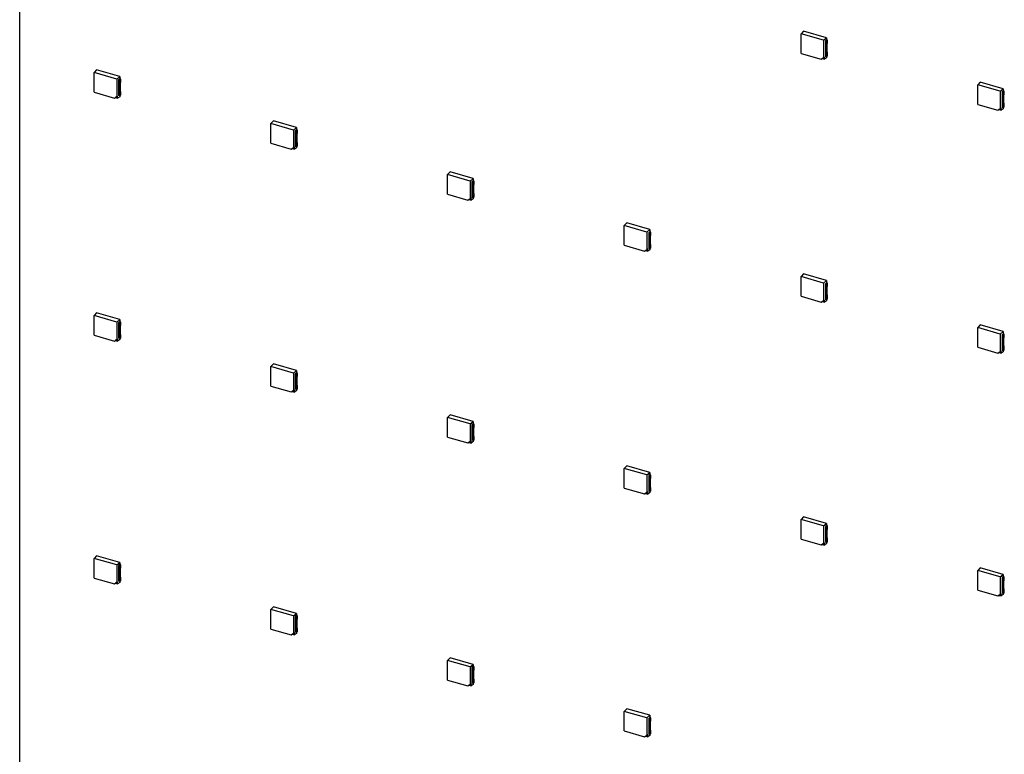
# Model space of a CAD drawing. Header units: millimetres. Extents: x 0 to 210, y 0 to 297.
# Tile 16 of 28: x 81 to 98, y 232 to 245. Entities that reach past the tile are written whole.
import ezdxf

# ---------------------------------------------------------------- set-up
doc = ezdxf.new("R2010")
doc.units = ezdxf.units.MM
doc.header["$LTSCALE"] = 19.36
doc.layers.get('0').update_dxf_attribs({"linetype": 'CONTINUOUS'})

msp = doc.modelspace()

# ---------------------------------------------------------------- linework, layer by layer
at = {"color": 7, "linetype": 'Continuous'}
for p, q in [((80.78524, 221.97111), (80.78524, 254.13772)), ((94.25416, 244.77433), (94.21194, 244.72868)), ((94.21194, 244.3907), (94.21194, 244.72868)), ((94.59941, 244.61683), (94.21194, 244.72868)), ((94.65006, 244.66004), (94.25416, 244.77433)), ((94.59941, 244.61683), (94.65006, 244.66004)), ((94.59941, 244.61683), (94.59941, 244.31881)), ((94.65006, 244.62169), (94.63057, 244.60668)), ((94.63057, 244.60668), (94.63057, 244.33698)), ((94.63057, 244.60668), (94.65075, 244.60086)), ((94.64456, 244.53468), (94.64456, 244.4009)), ((94.65006, 244.66005), (94.65006, 244.62169)), ((94.66862, 244.61633), (94.65006, 244.62169)), ((94.65075, 244.60086), (94.66862, 244.61633)), ((94.65075, 244.60086), (94.65075, 244.5493)), ((94.66861, 244.56473), (94.65075, 244.5493)), ((94.66243, 244.41637), (94.66243, 244.55015)), ((94.66861, 244.56473), (94.66862, 244.61633)), ((94.21194, 244.3907), (94.55945, 244.29038)), ((94.65075, 244.33115), (94.63057, 244.33698)), ((94.65006, 244.33115), (94.65006, 244.31364)), ((94.65075, 244.38271), (94.66862, 244.39822)), ((94.65075, 244.38271), (94.65075, 244.33115)), ((94.65075, 244.33115), (94.66862, 244.34663)), ((94.66862, 244.34663), (94.66862, 244.39822)), ((94.55945, 244.29038), (94.59941, 244.31881)), ((94.55945, 244.29038), (94.57861, 244.30005)), ((94.61499, 244.32593), (94.57861, 244.30005)), ((94.57861, 244.30005), (94.61499, 244.28955)), ((94.59941, 244.31881), (94.61499, 244.32593)), ((94.61499, 244.28955), (94.61499, 244.32593)), ((94.65006, 244.31363), (94.61499, 244.28955)), ((82.10735, 244.10533), (82.06513, 244.05969)), ((82.06513, 243.7217), (82.06513, 244.05969)), ((82.4526, 243.94783), (82.06513, 244.05969)), ((82.50325, 243.99105), (82.10735, 244.10533)), ((82.4526, 243.94783), (82.50325, 243.99105)), ((82.50325, 243.99105), (82.50325, 243.9527)), ((82.4526, 243.94783), (82.4526, 243.64981)), ((82.50325, 243.95269), (82.48376, 243.93769)), ((82.48376, 243.93769), (82.48376, 243.66799)), ((82.48376, 243.93769), (82.50394, 243.93186)), ((82.49775, 243.86569), (82.49775, 243.73191)), ((82.52181, 243.94734), (82.50325, 243.95269)), ((82.50394, 243.93186), (82.52181, 243.94734)), ((82.50394, 243.93186), (82.50394, 243.88031)), ((82.5218, 243.89574), (82.50394, 243.88031)), ((82.51562, 243.74738), (82.51562, 243.88116)), ((82.5218, 243.89574), (82.52181, 243.94734)), ((97.29086, 243.89771), (97.24864, 243.85206)), ((97.24864, 243.51408), (97.24864, 243.85206)), ((97.63611, 243.74021), (97.24864, 243.85206)), ((97.68676, 243.78342), (97.29086, 243.89771)), ((82.06513, 243.7217), (82.41264, 243.62139)), ((82.41264, 243.62139), (82.4526, 243.64981)), ((82.46818, 243.65694), (82.43179, 243.63106)), ((82.4526, 243.64981), (82.46818, 243.65694)), ((82.46818, 243.62055), (82.46818, 243.65694)), ((82.50394, 243.66216), (82.48376, 243.66799)), ((82.50325, 243.66216), (82.50325, 243.64464)), ((82.50394, 243.71372), (82.52181, 243.72923)), ((82.50394, 243.71372), (82.50394, 243.66216)), ((82.50394, 243.66216), (82.52181, 243.67763)), ((82.52181, 243.67763), (82.52181, 243.72923)), ((97.63611, 243.74021), (97.68676, 243.78342)), ((97.63611, 243.74021), (97.63611, 243.44219)), ((97.68676, 243.74507), (97.66727, 243.73006)), ((97.66727, 243.73006), (97.66727, 243.46036)), ((97.66727, 243.73006), (97.68745, 243.72424)), ((97.68127, 243.65806), (97.68127, 243.52428)), ((97.70532, 243.73971), (97.68676, 243.74507)), ((97.68677, 243.78342), (97.68677, 243.74507)), ((97.68745, 243.72424), (97.70532, 243.73971)), ((97.68745, 243.72424), (97.68745, 243.67268)), ((97.70532, 243.68811), (97.68745, 243.67268)), ((97.69913, 243.53975), (97.69913, 243.67353)), ((97.70532, 243.68811), (97.70532, 243.73971)), ((82.41264, 243.62139), (82.43179, 243.63106)), ((82.43179, 243.63106), (82.46818, 243.62055)), ((82.50325, 243.64464), (82.46818, 243.62055)), ((97.24864, 243.51408), (97.59615, 243.41376)), ((97.68745, 243.50609), (97.70532, 243.5216)), ((97.68745, 243.50609), (97.68745, 243.45453)), ((97.70532, 243.47001), (97.70532, 243.5216)), ((97.59615, 243.41376), (97.63611, 243.44219)), ((97.59615, 243.41376), (97.61531, 243.42343)), ((97.65169, 243.44931), (97.61531, 243.42343)), ((97.61531, 243.42343), (97.65169, 243.41293)), ((97.63611, 243.44219), (97.65169, 243.44931)), ((97.65169, 243.41293), (97.65169, 243.44931)), ((97.68676, 243.43701), (97.65169, 243.41293)), ((97.68745, 243.45453), (97.66727, 243.46036)), ((97.68677, 243.45453), (97.68677, 243.43701)), ((97.68745, 243.45453), (97.70532, 243.47001)), ((85.14405, 243.22871), (85.10183, 243.18307)), ((85.10183, 242.84508), (85.10183, 243.18307)), ((85.4893, 243.07121), (85.10183, 243.18307)), ((85.53995, 243.11443), (85.14405, 243.22871)), ((85.4893, 243.07121), (85.53995, 243.11443)), ((85.4893, 243.07121), (85.4893, 242.77319)), ((85.53995, 243.07607), (85.52046, 243.06107)), ((85.52046, 243.06107), (85.52046, 242.79136)), ((85.52046, 243.06107), (85.54064, 243.05524)), ((85.53446, 242.98907), (85.53446, 242.85529)), ((85.55851, 243.07072), (85.53995, 243.07607)), ((85.53996, 243.11443), (85.53996, 243.07608)), ((85.54064, 243.05524), (85.55851, 243.07072)), ((85.54064, 243.05524), (85.54064, 243.00368)), ((85.55851, 243.01912), (85.54064, 243.00368)), ((85.55232, 242.87076), (85.55232, 243.00454)), ((85.55851, 243.01912), (85.55851, 243.07072)), ((85.10183, 242.84508), (85.44934, 242.74477)), ((85.54064, 242.8371), (85.55851, 242.85261)), ((85.54064, 242.8371), (85.54064, 242.78554)), ((85.55851, 242.80101), (85.55851, 242.85261)), ((85.44934, 242.74477), (85.4893, 242.77319)), ((85.44934, 242.74477), (85.4685, 242.75444)), ((85.50488, 242.78032), (85.4685, 242.75444)), ((85.4685, 242.75444), (85.50488, 242.74393)), ((85.4893, 242.77319), (85.50488, 242.78032)), ((85.50488, 242.74393), (85.50488, 242.78032)), ((85.53995, 242.76802), (85.50488, 242.74393)), ((85.54064, 242.78554), (85.52046, 242.79136)), ((85.53996, 242.78554), (85.53996, 242.76802)), ((85.54064, 242.78554), (85.55851, 242.80101)), ((88.18076, 242.35209), (88.13853, 242.30644)), ((88.13853, 241.96846), (88.13853, 242.30644)), ((88.526, 242.19459), (88.13853, 242.30644)), ((88.57665, 242.23781), (88.18076, 242.35209)), ((88.526, 242.19459), (88.57665, 242.23781)), ((88.526, 242.19459), (88.526, 241.89657)), ((88.57665, 242.19945), (88.55717, 242.18445)), ((88.55717, 242.18445), (88.55717, 241.91474)), ((88.55717, 242.18445), (88.57734, 242.17862)), ((88.59521, 242.1941), (88.57665, 242.19945)), ((88.57666, 242.23781), (88.57666, 242.19946)), ((88.57734, 242.17862), (88.59521, 242.1941)), ((88.57734, 242.17862), (88.57734, 242.12706)), ((88.59521, 242.1425), (88.57734, 242.12706)), ((88.58902, 241.99414), (88.58902, 242.12792)), ((88.59521, 242.1425), (88.59521, 242.1941)), ((88.13853, 241.96846), (88.48604, 241.86815)), ((88.57116, 242.11245), (88.57116, 241.97867)), ((88.57734, 241.96048), (88.59521, 241.97599)), ((88.57734, 241.96048), (88.57734, 241.90892)), ((88.59521, 241.92439), (88.59521, 241.97599)), ((88.48604, 241.86815), (88.526, 241.89657)), ((88.48604, 241.86815), (88.5052, 241.87781)), ((88.54158, 241.9037), (88.5052, 241.87781)), ((88.5052, 241.87781), (88.54158, 241.86731)), ((88.526, 241.89657), (88.54158, 241.9037)), ((88.54158, 241.86731), (88.54158, 241.9037)), ((88.57665, 241.8914), (88.54158, 241.86731)), ((88.57734, 241.90892), (88.55717, 241.91474)), ((88.57666, 241.90892), (88.57666, 241.8914)), ((88.57734, 241.90892), (88.59521, 241.92439)), ((91.21746, 241.47547), (91.17524, 241.42982)), ((91.61336, 241.36119), (91.21746, 241.47547)), ((91.17524, 241.09184), (91.17524, 241.42982)), ((91.5627, 241.31797), (91.17524, 241.42982)), ((91.5627, 241.31797), (91.61336, 241.36119)), ((91.5627, 241.31797), (91.5627, 241.01995)), ((91.61336, 241.32283), (91.59387, 241.30783)), ((91.59387, 241.30783), (91.59387, 241.03812)), ((91.59387, 241.30783), (91.61405, 241.302)), ((91.61336, 241.36119), (91.61336, 241.32284)), ((91.63191, 241.31748), (91.61336, 241.32283)), ((91.61405, 241.302), (91.63191, 241.31748)), ((91.61405, 241.302), (91.61405, 241.25044)), ((91.63191, 241.26588), (91.63191, 241.31748)), ((91.60786, 241.23583), (91.60786, 241.10205)), ((91.63191, 241.26588), (91.61405, 241.25044)), ((91.62573, 241.11752), (91.62573, 241.2513)), ((91.17524, 241.09184), (91.52274, 240.99153)), ((91.52274, 240.99153), (91.5627, 241.01995)), ((91.52274, 240.99153), (91.5419, 241.00119)), ((91.57829, 241.02707), (91.5419, 241.00119)), ((91.5419, 241.00119), (91.57829, 240.99069)), ((91.5627, 241.01995), (91.57829, 241.02707)), ((91.57829, 240.99069), (91.57829, 241.02707)), ((91.61336, 241.01477), (91.57829, 240.99069)), ((91.61405, 241.0323), (91.59387, 241.03812)), ((91.61336, 241.0323), (91.61336, 241.01478)), ((91.61405, 241.08386), (91.63191, 241.09937)), ((91.61405, 241.08386), (91.61405, 241.0323)), ((91.61405, 241.0323), (91.63191, 241.04777)), ((91.63191, 241.04777), (91.63191, 241.09937)), ((94.25416, 240.59885), (94.21194, 240.5532)), ((94.21194, 240.21522), (94.21194, 240.5532)), ((94.59941, 240.44135), (94.21194, 240.5532)), ((94.65006, 240.48457), (94.25416, 240.59885)), ((94.59941, 240.44135), (94.65006, 240.48457)), ((94.59941, 240.44135), (94.59941, 240.14333)), ((94.65006, 240.44621), (94.63057, 240.43121)), ((94.65006, 240.48457), (94.65006, 240.44622)), ((94.66862, 240.44086), (94.65006, 240.44621)), ((94.65075, 240.42538), (94.66862, 240.44086)), ((94.66861, 240.38926), (94.66862, 240.44086)), ((94.63057, 240.43121), (94.63057, 240.1615)), ((94.63057, 240.43121), (94.65075, 240.42538)), ((94.64456, 240.35921), (94.64456, 240.22542)), ((94.65075, 240.42538), (94.65075, 240.37382)), ((94.66861, 240.38926), (94.65075, 240.37382)), ((94.66243, 240.2409), (94.66243, 240.37468)), ((94.21194, 240.21522), (94.55945, 240.11491)), ((94.55945, 240.11491), (94.59941, 240.14333)), ((94.55945, 240.11491), (94.57861, 240.12457)), ((94.61499, 240.15045), (94.57861, 240.12457)), ((94.57861, 240.12457), (94.61499, 240.11407)), ((94.59941, 240.14333), (94.61499, 240.15045)), ((94.61499, 240.11407), (94.61499, 240.15045)), ((94.65006, 240.13815), (94.61499, 240.11407)), ((94.65075, 240.15568), (94.63057, 240.1615)), ((94.65006, 240.15568), (94.65006, 240.13816)), ((94.65075, 240.20724), (94.66862, 240.22275)), ((94.65075, 240.20724), (94.65075, 240.15568)), ((94.65075, 240.15568), (94.66862, 240.17115)), ((94.66862, 240.17115), (94.66862, 240.22275)), ((82.10735, 239.92986), (82.06513, 239.88421)), ((82.50325, 239.81557), (82.10735, 239.92986)), ((82.06513, 239.54623), (82.06513, 239.88421)), ((82.4526, 239.77236), (82.06513, 239.88421)), ((82.4526, 239.77236), (82.50325, 239.81557)), ((82.4526, 239.77236), (82.4526, 239.47434)), ((82.50325, 239.77722), (82.48376, 239.76221)), ((82.48376, 239.76221), (82.48376, 239.49251)), ((82.48376, 239.76221), (82.50394, 239.75639)), ((82.50325, 239.81558), (82.50325, 239.77722)), ((82.52181, 239.77186), (82.50325, 239.77722)), ((82.50394, 239.75639), (82.52181, 239.77186)), ((82.5218, 239.72027), (82.52181, 239.77186)), ((82.49775, 239.69021), (82.49775, 239.55643)), ((82.50394, 239.75639), (82.50394, 239.70483)), ((82.5218, 239.72027), (82.50394, 239.70483)), ((82.51562, 239.5719), (82.51562, 239.70569)), ((97.29086, 239.72223), (97.24864, 239.67658)), ((97.24864, 239.3386), (97.24864, 239.67658)), ((97.63611, 239.56473), (97.24864, 239.67658)), ((97.68676, 239.60795), (97.29086, 239.72223)), ((97.63611, 239.56473), (97.68676, 239.60795)), ((97.68677, 239.60795), (97.68677, 239.5696)), ((82.06513, 239.54623), (82.41264, 239.44591)), ((82.41264, 239.44591), (82.4526, 239.47434)), ((82.41264, 239.44591), (82.43179, 239.45558)), ((82.46818, 239.48146), (82.43179, 239.45558)), ((82.43179, 239.45558), (82.46818, 239.44508)), ((82.4526, 239.47434), (82.46818, 239.48146)), ((82.46818, 239.44508), (82.46818, 239.48146)), ((82.50325, 239.46916), (82.46818, 239.44508)), ((82.50394, 239.48668), (82.48376, 239.49251)), ((82.50325, 239.48668), (82.50325, 239.46917)), ((82.50394, 239.53824), (82.52181, 239.55375)), ((82.50394, 239.53824), (82.50394, 239.48668)), ((82.50394, 239.48668), (82.52181, 239.50216)), ((82.52181, 239.50216), (82.52181, 239.55375)), ((97.63611, 239.56473), (97.63611, 239.26671)), ((97.68676, 239.56959), (97.66727, 239.55459)), ((97.66727, 239.55459), (97.66727, 239.28488)), ((97.66727, 239.55459), (97.68745, 239.54876)), ((97.68127, 239.48259), (97.68127, 239.3488)), ((97.70532, 239.56424), (97.68676, 239.56959)), ((97.68745, 239.54876), (97.70532, 239.56424)), ((97.68745, 239.54876), (97.68745, 239.4972)), ((97.70532, 239.51264), (97.68745, 239.4972)), ((97.69913, 239.36428), (97.69913, 239.49806)), ((97.70532, 239.51264), (97.70532, 239.56424)), ((97.24864, 239.3386), (97.59615, 239.23829)), ((97.59615, 239.23829), (97.63611, 239.26671)), ((97.65169, 239.27383), (97.61531, 239.24795)), ((97.63611, 239.26671), (97.65169, 239.27383)), ((97.65169, 239.23745), (97.65169, 239.27383)), ((97.68676, 239.26153), (97.65169, 239.23745)), ((97.68745, 239.27906), (97.66727, 239.28488)), ((97.68677, 239.27906), (97.68677, 239.26154)), ((97.68745, 239.33062), (97.70532, 239.34613)), ((97.68745, 239.33062), (97.68745, 239.27906)), ((97.68745, 239.27906), (97.70532, 239.29453)), ((97.70532, 239.29453), (97.70532, 239.34613)), ((97.59615, 239.23829), (97.61531, 239.24795)), ((97.61531, 239.24795), (97.65169, 239.23745)), ((85.14405, 239.05324), (85.10183, 239.00759)), ((85.10183, 238.66961), (85.10183, 239.00759)), ((85.4893, 238.89574), (85.10183, 239.00759)), ((85.53995, 238.93895), (85.14405, 239.05324)), ((85.4893, 238.89574), (85.53995, 238.93895)), ((85.53996, 238.93896), (85.53996, 238.9006)), ((85.4893, 238.89574), (85.4893, 238.59772)), ((85.53995, 238.9006), (85.52046, 238.88559)), ((85.52046, 238.88559), (85.52046, 238.61589)), ((85.52046, 238.88559), (85.54064, 238.87977)), ((85.53446, 238.81359), (85.53446, 238.67981)), ((85.55851, 238.89524), (85.53995, 238.9006)), ((85.54064, 238.87977), (85.55851, 238.89524)), ((85.54064, 238.87977), (85.54064, 238.82821)), ((85.55851, 238.84365), (85.54064, 238.82821)), ((85.55232, 238.69528), (85.55232, 238.82907)), ((85.55851, 238.84365), (85.55851, 238.89524)), ((85.10183, 238.66961), (85.44934, 238.56929)), ((85.44934, 238.56929), (85.4893, 238.59772)), ((85.44934, 238.56929), (85.4685, 238.57896)), ((85.50488, 238.60484), (85.4685, 238.57896)), ((85.4685, 238.57896), (85.50488, 238.56846)), ((85.4893, 238.59772), (85.50488, 238.60484)), ((85.50488, 238.56846), (85.50488, 238.60484)), ((85.53995, 238.59254), (85.50488, 238.56846)), ((85.54064, 238.61006), (85.52046, 238.61589)), ((85.53996, 238.61006), (85.53996, 238.59255)), ((85.54064, 238.66162), (85.55851, 238.67713)), ((85.54064, 238.66162), (85.54064, 238.61006)), ((85.54064, 238.61006), (85.55851, 238.62554)), ((85.55851, 238.62554), (85.55851, 238.67713)), ((88.18076, 238.17662), (88.13853, 238.13097)), ((88.13853, 237.79299), (88.13853, 238.13097)), ((88.526, 238.01912), (88.13853, 238.13097)), ((88.57665, 238.06233), (88.18076, 238.17662)), ((88.526, 238.01912), (88.57665, 238.06233)), ((88.526, 238.01912), (88.526, 237.7211)), ((88.57665, 238.02398), (88.55717, 238.00897)), ((88.55717, 238.00897), (88.55717, 237.73927)), ((88.55717, 238.00897), (88.57734, 238.00315)), ((88.57116, 237.93697), (88.57116, 237.80319)), ((88.59521, 238.01862), (88.57665, 238.02398)), ((88.57666, 238.06234), (88.57666, 238.02398)), ((88.57734, 238.00315), (88.59521, 238.01862)), ((88.57734, 238.00315), (88.57734, 237.95159)), ((88.59521, 237.96702), (88.57734, 237.95159)), ((88.58902, 237.81866), (88.58902, 237.95245)), ((88.59521, 237.96702), (88.59521, 238.01862)), ((88.13853, 237.79299), (88.48604, 237.69267)), ((88.54158, 237.72822), (88.5052, 237.70234)), ((88.526, 237.7211), (88.54158, 237.72822)), ((88.54158, 237.69184), (88.54158, 237.72822)), ((88.57734, 237.73344), (88.55717, 237.73927)), ((88.57666, 237.73344), (88.57666, 237.71593)), ((88.57734, 237.785), (88.59521, 237.80051)), ((88.57734, 237.785), (88.57734, 237.73344)), ((88.57734, 237.73344), (88.59521, 237.74892)), ((88.59521, 237.74892), (88.59521, 237.80051)), ((88.48604, 237.69267), (88.526, 237.7211)), ((88.48604, 237.69267), (88.5052, 237.70234)), ((88.5052, 237.70234), (88.54158, 237.69184)), ((88.57665, 237.71592), (88.54158, 237.69184)), ((91.21746, 237.3), (91.17524, 237.25435)), ((91.17524, 236.91637), (91.17524, 237.25435)), ((91.5627, 237.1425), (91.17524, 237.25435)), ((91.61336, 237.18571), (91.21746, 237.3)), ((91.5627, 237.1425), (91.61336, 237.18571)), ((91.5627, 237.1425), (91.5627, 236.84448)), ((91.61336, 237.14736), (91.59387, 237.13235)), ((91.59387, 237.13235), (91.59387, 236.86265)), ((91.59387, 237.13235), (91.61405, 237.12653)), ((91.60786, 237.06035), (91.60786, 236.92657)), ((91.61336, 237.18571), (91.61336, 237.14736)), ((91.63191, 237.142), (91.61336, 237.14736)), ((91.61405, 237.12653), (91.63191, 237.142)), ((91.61405, 237.12653), (91.61405, 237.07497)), ((91.63191, 237.0904), (91.61405, 237.07497)), ((91.62573, 236.94204), (91.62573, 237.07582)), ((91.63191, 237.0904), (91.63191, 237.142)), ((91.17524, 236.91637), (91.52274, 236.81605)), ((91.61405, 236.90838), (91.63191, 236.92389)), ((91.61405, 236.90838), (91.61405, 236.85682)), ((91.63191, 236.8723), (91.63191, 236.92389)), ((91.52274, 236.81605), (91.5627, 236.84448)), ((91.52274, 236.81605), (91.5419, 236.82572)), ((91.57829, 236.8516), (91.5419, 236.82572)), ((91.5419, 236.82572), (91.57829, 236.81522)), ((91.5627, 236.84448), (91.57829, 236.8516)), ((91.57829, 236.81522), (91.57829, 236.8516)), ((91.61336, 236.8393), (91.57829, 236.81522)), ((91.61405, 236.85682), (91.59387, 236.86265)), ((91.61336, 236.85682), (91.61336, 236.8393)), ((91.61405, 236.85682), (91.63191, 236.8723)), ((94.25416, 236.42338), (94.21194, 236.37773)), ((94.21194, 236.03975), (94.21194, 236.37773)), ((94.59941, 236.26588), (94.21194, 236.37773)), ((94.65006, 236.30909), (94.25416, 236.42338)), ((94.59941, 236.26588), (94.65006, 236.30909)), ((94.59941, 236.26588), (94.59941, 235.96785)), ((94.65006, 236.27074), (94.63057, 236.25573)), ((94.63057, 236.25573), (94.63057, 235.98603)), ((94.63057, 236.25573), (94.65075, 236.24991)), ((94.65006, 236.30909), (94.65006, 236.27074)), ((94.66862, 236.26538), (94.65006, 236.27074)), ((94.65075, 236.24991), (94.66862, 236.26538)), ((94.65075, 236.24991), (94.65075, 236.19835)), ((94.66861, 236.21378), (94.65075, 236.19835)), ((94.66861, 236.21378), (94.66862, 236.26538)), ((94.21194, 236.03975), (94.55945, 235.93943)), ((94.64456, 236.18373), (94.64456, 236.04995)), ((94.65075, 236.03176), (94.66862, 236.04727)), ((94.66243, 236.06542), (94.66243, 236.1992)), ((94.66862, 235.99568), (94.66862, 236.04727)), ((94.55945, 235.93943), (94.59941, 235.96785)), ((94.55945, 235.93943), (94.57861, 235.9491)), ((94.61499, 235.97498), (94.57861, 235.9491)), ((94.57861, 235.9491), (94.61499, 235.9386)), ((94.59941, 235.96785), (94.61499, 235.97498)), ((94.61499, 235.9386), (94.61499, 235.97498)), ((94.65006, 235.96268), (94.61499, 235.9386)), ((94.65075, 235.9802), (94.63057, 235.98603)), ((94.65006, 235.9802), (94.65006, 235.96268)), ((94.65075, 236.03176), (94.65075, 235.9802)), ((94.65075, 235.9802), (94.66862, 235.99568)), ((82.10735, 235.75438), (82.06513, 235.70873)), ((82.06513, 235.37075), (82.06513, 235.70873)), ((82.4526, 235.59688), (82.06513, 235.70873)), ((82.50325, 235.6401), (82.10735, 235.75438)), ((82.4526, 235.59688), (82.50325, 235.6401)), ((82.4526, 235.59688), (82.4526, 235.29886)), ((82.50325, 235.60174), (82.48376, 235.58674)), ((82.48376, 235.58674), (82.48376, 235.31703)), ((82.48376, 235.58674), (82.50394, 235.58091)), ((82.50325, 235.6401), (82.50325, 235.60175)), ((82.52181, 235.59639), (82.50325, 235.60174)), ((82.50394, 235.58091), (82.52181, 235.59639)), ((82.50394, 235.58091), (82.50394, 235.52935)), ((82.5218, 235.54479), (82.50394, 235.52935)), ((82.51562, 235.39643), (82.51562, 235.53021)), ((82.5218, 235.54479), (82.52181, 235.59639)), ((97.29086, 235.54676), (97.24864, 235.50111)), ((97.68676, 235.43247), (97.29086, 235.54676)), ((82.06513, 235.37075), (82.41264, 235.27044)), ((82.49775, 235.51474), (82.49775, 235.38096)), ((82.50394, 235.36277), (82.52181, 235.37828)), ((82.50394, 235.36277), (82.50394, 235.31121)), ((82.52181, 235.32668), (82.52181, 235.37828)), ((97.24864, 235.16313), (97.24864, 235.50111)), ((97.63611, 235.38926), (97.24864, 235.50111)), ((97.63611, 235.38926), (97.68676, 235.43247)), ((97.63611, 235.38926), (97.63611, 235.09123)), ((97.68676, 235.39412), (97.66727, 235.37911)), ((97.66727, 235.37911), (97.66727, 235.10941)), ((97.66727, 235.37911), (97.68745, 235.37329)), ((97.70532, 235.38876), (97.68676, 235.39412)), ((97.68677, 235.43247), (97.68677, 235.39412)), ((97.68745, 235.37329), (97.70532, 235.38876)), ((97.68745, 235.37329), (97.68745, 235.32173)), ((97.70532, 235.33716), (97.70532, 235.38876)), ((82.41264, 235.27044), (82.4526, 235.29886)), ((82.41264, 235.27044), (82.43179, 235.28011)), ((82.46818, 235.30599), (82.43179, 235.28011)), ((82.43179, 235.28011), (82.46818, 235.2696)), ((82.4526, 235.29886), (82.46818, 235.30599)), ((82.46818, 235.2696), (82.46818, 235.30599)), ((82.50325, 235.29369), (82.46818, 235.2696)), ((82.50394, 235.31121), (82.48376, 235.31703)), ((82.50325, 235.31121), (82.50325, 235.29369)), ((82.50394, 235.31121), (82.52181, 235.32668)), ((97.68127, 235.30711), (97.68127, 235.17333)), ((97.70532, 235.33716), (97.68745, 235.32173)), ((97.69913, 235.1888), (97.69913, 235.32258)), ((97.24864, 235.16313), (97.59615, 235.06281)), ((97.59615, 235.06281), (97.63611, 235.09123)), ((97.59615, 235.06281), (97.61531, 235.07248)), ((97.65169, 235.09836), (97.61531, 235.07248)), ((97.61531, 235.07248), (97.65169, 235.06197)), ((97.63611, 235.09123), (97.65169, 235.09836)), ((97.65169, 235.06197), (97.65169, 235.09836)), ((97.68676, 235.08606), (97.65169, 235.06197)), ((97.68745, 235.10358), (97.66727, 235.10941)), ((97.68677, 235.10358), (97.68677, 235.08606)), ((97.68745, 235.15514), (97.70532, 235.17065)), ((97.68745, 235.15514), (97.68745, 235.10358)), ((97.68745, 235.10358), (97.70532, 235.11905)), ((97.70532, 235.11905), (97.70532, 235.17065)), ((85.14405, 234.87776), (85.10183, 234.83211)), ((85.53995, 234.76348), (85.14405, 234.87776)), ((85.10183, 234.49413), (85.10183, 234.83211)), ((85.4893, 234.72026), (85.10183, 234.83211)), ((85.4893, 234.72026), (85.53995, 234.76348)), ((85.4893, 234.72026), (85.4893, 234.42224)), ((85.53995, 234.72512), (85.52046, 234.71012)), ((85.52046, 234.71012), (85.52046, 234.44041)), ((85.52046, 234.71012), (85.54064, 234.70429)), ((85.55851, 234.71977), (85.53995, 234.72512)), ((85.53996, 234.76348), (85.53996, 234.72513)), ((85.54064, 234.70429), (85.55851, 234.71977)), ((85.54064, 234.70429), (85.54064, 234.65273)), ((85.55851, 234.66817), (85.55851, 234.71977)), ((85.53446, 234.63812), (85.53446, 234.50434)), ((85.55851, 234.66817), (85.54064, 234.65273)), ((85.55232, 234.51981), (85.55232, 234.65359)), ((85.10183, 234.49413), (85.44934, 234.39382)), ((85.44934, 234.39382), (85.4893, 234.42224)), ((85.44934, 234.39382), (85.4685, 234.40348)), ((85.50488, 234.42936), (85.4685, 234.40348)), ((85.4685, 234.40348), (85.50488, 234.39298)), ((85.4893, 234.42224), (85.50488, 234.42936)), ((85.50488, 234.39298), (85.50488, 234.42936)), ((85.53995, 234.41707), (85.50488, 234.39298)), ((85.54064, 234.43459), (85.52046, 234.44041)), ((85.53996, 234.43459), (85.53996, 234.41707)), ((85.54064, 234.48615), (85.55851, 234.50166)), ((85.54064, 234.48615), (85.54064, 234.43459)), ((85.54064, 234.43459), (85.55851, 234.45006)), ((85.55851, 234.45006), (85.55851, 234.50166)), ((88.18076, 234.00114), (88.13853, 233.95549)), ((88.13853, 233.61751), (88.13853, 233.95549)), ((88.526, 233.84364), (88.13853, 233.95549)), ((88.57665, 233.88686), (88.18076, 234.00114)), ((88.526, 233.84364), (88.57665, 233.88686)), ((88.526, 233.84364), (88.526, 233.54562)), ((88.57665, 233.8485), (88.55717, 233.8335)), ((88.59521, 233.84315), (88.57665, 233.8485)), ((88.57666, 233.88686), (88.57666, 233.84851)), ((88.57734, 233.82767), (88.59521, 233.84315)), ((88.59521, 233.79155), (88.59521, 233.84315)), ((88.55717, 233.8335), (88.55717, 233.56379)), ((88.55717, 233.8335), (88.57734, 233.82767)), ((88.57116, 233.7615), (88.57116, 233.62771)), ((88.57734, 233.82767), (88.57734, 233.77611)), ((88.59521, 233.79155), (88.57734, 233.77611)), ((88.58902, 233.64319), (88.58902, 233.77697)), ((88.13853, 233.61751), (88.48604, 233.5172)), ((88.48604, 233.5172), (88.526, 233.54562)), ((88.48604, 233.5172), (88.5052, 233.52686)), ((88.54158, 233.55274), (88.5052, 233.52686)), ((88.5052, 233.52686), (88.54158, 233.51636)), ((88.526, 233.54562), (88.54158, 233.55274)), ((88.54158, 233.51636), (88.54158, 233.55274)), ((88.57665, 233.54044), (88.54158, 233.51636)), ((88.57734, 233.55797), (88.55717, 233.56379)), ((88.57666, 233.55797), (88.57666, 233.54045)), ((88.57734, 233.60953), (88.59521, 233.62504)), ((88.57734, 233.60953), (88.57734, 233.55797)), ((88.57734, 233.55797), (88.59521, 233.57344)), ((88.59521, 233.57344), (88.59521, 233.62504)), ((91.21746, 233.12452), (91.17524, 233.07887)), ((91.17524, 232.74089), (91.17524, 233.07887)), ((91.5627, 232.96702), (91.17524, 233.07887)), ((91.61336, 233.01024), (91.21746, 233.12452)), ((91.5627, 232.96702), (91.61336, 233.01024)), ((91.61336, 233.01024), (91.61336, 232.97189)), ((91.5627, 232.96702), (91.5627, 232.669)), ((91.61336, 232.97188), (91.59387, 232.95688)), ((91.59387, 232.95688), (91.59387, 232.68717)), ((91.59387, 232.95688), (91.61405, 232.95105)), ((91.60786, 232.88488), (91.60786, 232.75109)), ((91.63191, 232.96653), (91.61336, 232.97188)), ((91.61405, 232.95105), (91.63191, 232.96653)), ((91.61405, 232.95105), (91.61405, 232.89949)), ((91.63191, 232.91493), (91.61405, 232.89949)), ((91.62573, 232.76657), (91.62573, 232.90035)), ((91.63191, 232.91493), (91.63191, 232.96653)), ((91.17524, 232.74089), (91.52274, 232.64058)), ((91.52274, 232.64058), (91.5627, 232.669)), ((91.57829, 232.67612), (91.5419, 232.65024)), ((91.5627, 232.669), (91.57829, 232.67612)), ((91.57829, 232.63974), (91.57829, 232.67612)), ((91.61336, 232.66382), (91.57829, 232.63974)), ((91.61405, 232.68135), (91.59387, 232.68717)), ((91.61336, 232.68135), (91.61336, 232.66383)), ((91.61405, 232.73291), (91.63191, 232.74842)), ((91.61405, 232.73291), (91.61405, 232.68135)), ((91.61405, 232.68135), (91.63191, 232.69682)), ((91.63191, 232.69682), (91.63191, 232.74842)), ((91.52274, 232.64058), (91.5419, 232.65024)), ((91.5419, 232.65024), (91.57829, 232.63974))]:
    msp.add_line(p, q, dxfattribs=at)
at = {"color": 9, "linetype": 'Continuous'}
for p, q in [((94.64456, 244.53468), (94.66243, 244.55015)), ((94.66243, 244.41637), (94.64456, 244.4009)), ((82.49775, 243.86569), (82.51562, 243.88116)), ((82.51562, 243.74738), (82.49775, 243.73191)), ((97.68127, 243.65806), (97.69913, 243.67353)), ((97.69913, 243.53975), (97.68127, 243.52428)), ((85.53446, 242.98907), (85.55232, 243.00454)), ((85.55232, 242.87076), (85.53446, 242.85529)), ((88.57116, 242.11245), (88.58902, 242.12792)), ((88.58902, 241.99414), (88.57116, 241.97867)), ((91.60786, 241.23583), (91.62573, 241.2513)), ((91.62573, 241.11752), (91.60786, 241.10205)), ((94.64456, 240.35921), (94.66243, 240.37468)), ((94.66243, 240.2409), (94.64456, 240.22542)), ((82.49775, 239.69021), (82.51562, 239.70569)), ((82.51562, 239.5719), (82.49775, 239.55643)), ((97.68127, 239.48259), (97.69913, 239.49806)), ((97.69913, 239.36428), (97.68127, 239.3488)), ((85.53446, 238.81359), (85.55232, 238.82907)), ((85.55232, 238.69528), (85.53446, 238.67981)), ((88.57116, 237.93697), (88.58902, 237.95245)), ((88.58902, 237.81866), (88.57116, 237.80319)), ((91.60786, 237.06035), (91.62573, 237.07582)), ((91.62573, 236.94204), (91.60786, 236.92657)), ((94.64456, 236.18373), (94.66243, 236.1992)), ((94.66243, 236.06542), (94.64456, 236.04995)), ((82.49775, 235.51474), (82.51562, 235.53021)), ((82.51562, 235.39643), (82.49775, 235.38096)), ((97.68127, 235.30711), (97.69913, 235.32258)), ((97.69913, 235.1888), (97.68127, 235.17333)), ((85.53446, 234.63812), (85.55232, 234.65359)), ((85.55232, 234.51981), (85.53446, 234.50434)), ((88.57116, 233.7615), (88.58902, 233.77697)), ((88.58902, 233.64319), (88.57116, 233.62771)), ((91.60786, 232.88488), (91.62573, 232.90035)), ((91.62573, 232.76657), (91.60786, 232.75109))]:
    msp.add_line(p, q, dxfattribs=at)
at = {"color": 7, "linetype": 'Continuous'}
for points in [[(94.64456, 244.53468), (94.64456, 244.53997), (94.64671, 244.54588), (94.65075, 244.54928)], [(94.66244, 244.55016), (94.66244, 244.55544), (94.66459, 244.56133), (94.66862, 244.56474)], [(94.65075, 244.38273), (94.64706, 244.38796), (94.64456, 244.3945), (94.64456, 244.4009)], [(94.66862, 244.39823), (94.66495, 244.40345), (94.66244, 244.40998), (94.66244, 244.41638)], [(82.49775, 243.86569), (82.49775, 243.87098), (82.4999, 243.87689), (82.50394, 243.88029)], [(82.51562, 243.88117), (82.51562, 243.88645), (82.51778, 243.89234), (82.52181, 243.89575)], [(82.50394, 243.71373), (82.50025, 243.71897), (82.49775, 243.72551), (82.49775, 243.73191)], [(82.52181, 243.72923), (82.51813, 243.73446), (82.51562, 243.74099), (82.51562, 243.74738)], [(97.68127, 243.65806), (97.68127, 243.66335), (97.68341, 243.66926), (97.68745, 243.67266)], [(97.69914, 243.67354), (97.69914, 243.67882), (97.70129, 243.68471), (97.70532, 243.68812)], [(97.68745, 243.50611), (97.68377, 243.51134), (97.68127, 243.51788), (97.68127, 243.52428)], [(97.70532, 243.5216), (97.70165, 243.52683), (97.69914, 243.53336), (97.69914, 243.53976)], [(85.53446, 242.98907), (85.53446, 242.99435), (85.5366, 243.00027), (85.54064, 243.00367)], [(85.55233, 243.00455), (85.55233, 243.00983), (85.55448, 243.01572), (85.55851, 243.01913)], [(85.54064, 242.83711), (85.53696, 242.84234), (85.53446, 242.84889), (85.53446, 242.85529)], [(85.55851, 242.85261), (85.55484, 242.85784), (85.55233, 242.86437), (85.55233, 242.87076)], [(88.57116, 242.11245), (88.57116, 242.11773), (88.5733, 242.12364), (88.57734, 242.12705)], [(88.58903, 242.12793), (88.58903, 242.13321), (88.59118, 242.1391), (88.59522, 242.14251)], [(88.57734, 241.96049), (88.57366, 241.96572), (88.57116, 241.97227), (88.57116, 241.97867)], [(88.59522, 241.97599), (88.59154, 241.98122), (88.58903, 241.98775), (88.58903, 241.99414)], [(91.60786, 241.23583), (91.60786, 241.24111), (91.61, 241.24702), (91.61405, 241.25043)], [(91.62573, 241.25131), (91.62573, 241.25658), (91.62789, 241.26248), (91.63192, 241.26589)], [(91.63192, 241.09937), (91.62824, 241.1046), (91.62573, 241.11113), (91.62573, 241.11752)], [(91.61405, 241.08387), (91.61036, 241.0891), (91.60786, 241.09565), (91.60786, 241.10205)], [(94.64456, 240.35921), (94.64456, 240.36449), (94.64671, 240.3704), (94.65075, 240.37381)], [(94.66244, 240.37468), (94.66244, 240.37996), (94.66459, 240.38586), (94.66862, 240.38927)], [(94.65075, 240.20725), (94.64706, 240.21248), (94.64456, 240.21903), (94.64456, 240.22542)], [(94.66862, 240.22275), (94.66495, 240.22798), (94.66244, 240.23451), (94.66244, 240.2409)], [(82.49775, 239.69021), (82.49775, 239.6955), (82.4999, 239.70141), (82.50394, 239.70482)], [(82.51562, 239.70569), (82.51562, 239.71097), (82.51778, 239.71686), (82.52181, 239.72027)], [(82.50394, 239.53826), (82.50025, 239.54349), (82.49775, 239.55003), (82.49775, 239.55643)], [(82.52181, 239.55376), (82.51813, 239.55899), (82.51562, 239.56552), (82.51562, 239.57191)], [(97.68127, 239.48259), (97.68127, 239.48787), (97.68341, 239.49378), (97.68745, 239.49719)], [(97.69914, 239.49806), (97.69914, 239.50334), (97.70129, 239.50924), (97.70532, 239.51264)], [(97.68745, 239.33063), (97.68377, 239.33586), (97.68127, 239.34241), (97.68127, 239.3488)], [(97.70532, 239.34613), (97.70165, 239.35136), (97.69914, 239.35789), (97.69914, 239.36428)], [(85.53446, 238.81359), (85.53446, 238.81888), (85.5366, 238.82479), (85.54064, 238.82819)], [(85.55233, 238.82907), (85.55233, 238.83435), (85.55448, 238.84024), (85.55851, 238.84365)], [(85.54064, 238.66164), (85.53696, 238.66687), (85.53446, 238.67341), (85.53446, 238.67981)], [(85.55851, 238.67714), (85.55484, 238.68237), (85.55233, 238.6889), (85.55233, 238.69529)], [(88.57116, 237.93697), (88.57116, 237.94226), (88.5733, 237.94817), (88.57734, 237.95157)], [(88.58903, 237.95245), (88.58903, 237.95773), (88.59118, 237.96362), (88.59522, 237.96703)], [(88.57734, 237.78502), (88.57366, 237.79025), (88.57116, 237.79679), (88.57116, 237.80319)], [(88.59522, 237.80052), (88.59154, 237.80575), (88.58903, 237.81228), (88.58903, 237.81867)], [(91.60786, 237.06035), (91.60786, 237.06564), (91.61, 237.07155), (91.61405, 237.07495)], [(91.62573, 237.07583), (91.62573, 237.08111), (91.62789, 237.087), (91.63192, 237.09041)], [(91.61405, 236.9084), (91.61036, 236.91363), (91.60786, 236.92017), (91.60786, 236.92657)], [(91.63192, 236.92389), (91.62824, 236.92912), (91.62573, 236.93565), (91.62573, 236.94205)], [(94.66244, 236.19921), (94.66244, 236.20449), (94.66459, 236.21038), (94.66862, 236.21379)], [(94.64456, 236.18373), (94.64456, 236.18902), (94.64671, 236.19493), (94.65075, 236.19833)], [(94.65075, 236.03178), (94.64706, 236.03701), (94.64456, 236.04355), (94.64456, 236.04995)], [(94.66862, 236.04727), (94.66495, 236.0525), (94.66244, 236.05903), (94.66244, 236.06543)], [(82.49775, 235.51474), (82.49775, 235.52002), (82.4999, 235.52594), (82.50394, 235.52934)], [(82.51562, 235.53022), (82.51562, 235.5355), (82.51778, 235.54139), (82.52181, 235.5448)], [(82.50394, 235.36278), (82.50025, 235.36801), (82.49775, 235.37456), (82.49775, 235.38096)], [(82.52181, 235.37828), (82.51813, 235.38351), (82.51562, 235.39004), (82.51562, 235.39643)], [(97.68127, 235.30711), (97.68127, 235.3124), (97.68341, 235.31831), (97.68745, 235.32171)], [(97.69914, 235.32259), (97.69914, 235.32787), (97.70129, 235.33376), (97.70532, 235.33717)], [(97.68745, 235.15516), (97.68377, 235.16039), (97.68127, 235.16693), (97.68127, 235.17333)], [(97.70532, 235.17065), (97.70165, 235.17588), (97.69914, 235.18241), (97.69914, 235.18881)], [(85.53446, 234.63812), (85.53446, 234.6434), (85.5366, 234.64931), (85.54064, 234.65272)], [(85.55233, 234.6536), (85.55233, 234.65887), (85.55448, 234.66477), (85.55851, 234.66818)], [(85.55851, 234.50166), (85.55484, 234.50689), (85.55233, 234.51342), (85.55233, 234.51981)], [(85.54064, 234.48616), (85.53696, 234.49139), (85.53446, 234.49794), (85.53446, 234.50434)], [(88.57116, 233.7615), (88.57116, 233.76678), (88.5733, 233.77269), (88.57734, 233.7761)], [(88.58903, 233.77697), (88.58903, 233.78225), (88.59118, 233.78815), (88.59522, 233.79156)], [(88.57734, 233.60954), (88.57366, 233.61477), (88.57116, 233.62132), (88.57116, 233.62771)], [(88.59522, 233.62504), (88.59154, 233.63027), (88.58903, 233.6368), (88.58903, 233.64319)], [(91.60786, 232.88488), (91.60786, 232.89016), (91.61, 232.89607), (91.61405, 232.89948)], [(91.62573, 232.90035), (91.62573, 232.90563), (91.62789, 232.91153), (91.63192, 232.91493)], [(91.61405, 232.73292), (91.61036, 232.73815), (91.60786, 232.7447), (91.60786, 232.75109)], [(91.63192, 232.74842), (91.62824, 232.75365), (91.62573, 232.76018), (91.62573, 232.76657)]]:
    msp.add_open_spline(points, degree=3, dxfattribs=at)

doc.saveas('drawing.dxf')
